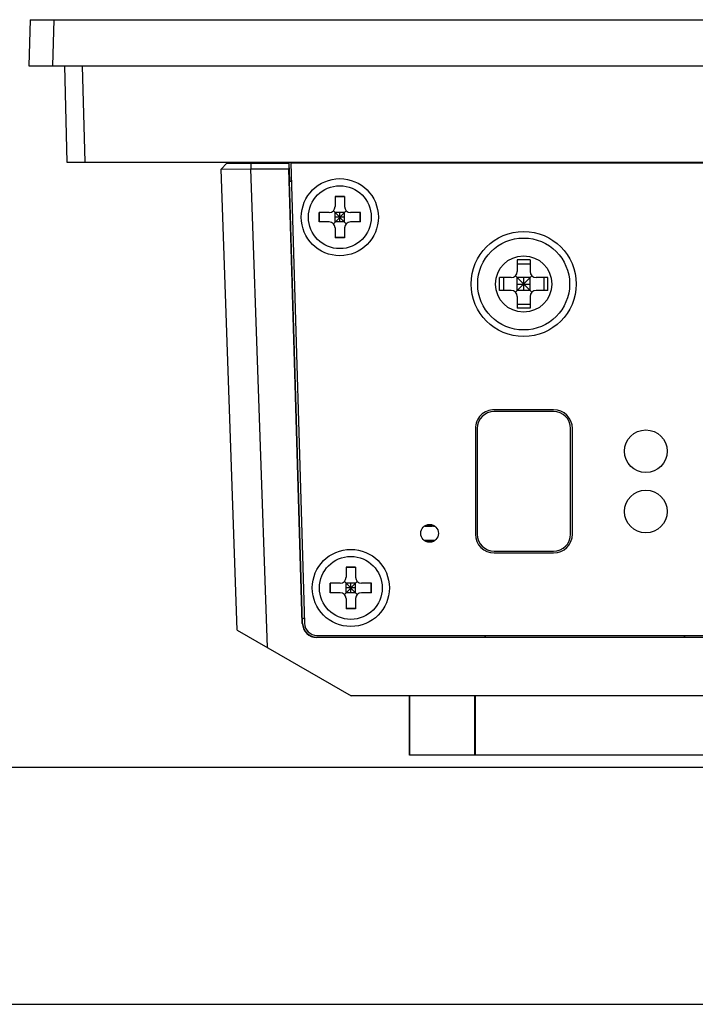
# Model space of a CAD drawing. Header units: millimetres. Extents: x 0 to 3905, y -1166 to 1110.
# Tile 69 of 155: x 1471 to 1528, y 832 to 915. Entities that reach past the tile are written whole.
import ezdxf

# ---------------------------------------------------------------- set-up
doc = ezdxf.new("R2010")
doc.units = ezdxf.units.MM
doc.header["$LTSCALE"] = 65.395
for name, color, linetype in [('101400636_DXF_CONTINUOUS_LINE', 7, 'CONTINUOUS'), ('DE-11-055623DXF_CONTINUOUS_LINE', 7, 'CONTINUOUS'), ('DE-12-003019DXF_CONTINUOUS_LINE', 7, 'CONTINUOUS'), ('DE-13-001392DXF_CONTINUOUS_LINE', 7, 'CONTINUOUS'), ('DE-13-001393DXF_CONTINUOUS_LINE', 7, 'CONTINUOUS'), ('DE-13-001394DXF_CONTINUOUS_LINE', 7, 'CONTINUOUS'), ('MV-23383REV1DXF_CONTINUOUS_LINE', 7, 'CONTINUOUS'), ('PRT0001_DXF_CONTINUOUS_LINE', 7, 'CONTINUOUS'), ('SC-KM3X5B-JMDXF_CONTINUOUS_LINE', 7, 'CONTINUOUS'), ('SC-PSFM4X8-SDXF_CONTINUOUS_LINE', 7, 'CONTINUOUS')]:
    doc.layers.add(name, color=color, linetype=linetype)

msp = doc.modelspace()

# ---------------------------------------------------------------- linework, layer by layer
at = {"layer": '101400636_DXF_CONTINUOUS_LINE'}
for p, q in [((1505.762, 872.656), (1504.862, 872.656)), ((1504.895, 872.677), (1505.515, 872.677)), ((1505.048, 872.757), (1505.576, 872.757)), ((1505.104, 872.707), (1505.521, 872.707)), ((1505.312, 872.656), (1505.312, 872.757)), ((1505.653, 872.677), (1505.73, 872.677)), ((1505.762, 871.458), (1504.862, 871.458)), ((1504.954, 871.399), (1505.671, 871.399))]:
    msp.add_line(p, q, dxfattribs=at)
for centre, start, end in [((1505.041, 872.677), 154.55604, 180), ((1505.041, 872.677), 0, 25.44396), ((1505.584, 872.677), 154.55604, 180), ((1505.584, 872.677), 0, 25.44396)]:
    msp.add_arc(centre, 0.0694, start, end, dxfattribs=at)
at = {"layer": 'DE-11-055623DXF_CONTINUOUS_LINE'}
for p, q in [((1704.426, 903.262), (1493.604, 903.257)), ((1493.604, 903.257), (1494.755, 864.476)), ((1515.762, 882.483), (1510.762, 882.483)), ((1509.172, 880.892), (1509.172, 871.992)), ((1517.352, 871.992), (1517.352, 880.892)), ((1510.762, 870.402), (1515.762, 870.402)), ((1495.805, 863.457), (1702.225, 863.457))]:
    msp.add_line(p, q, dxfattribs=at)
for centre, radius in [((1497.741, 898.707), 3.25), ((1523.549, 878.977), 1.8), ((1523.549, 873.897), 1.8), ((1505.312, 872.057), 0.75), ((1498.668, 867.457), 3.25)]:
    msp.add_circle(centre, radius, dxfattribs=at)
for centre, radius, start, end in [((1510.762, 880.892), 1.59, 89.99985, 179.99985), ((1515.762, 880.892), 1.59, 359.99985, 89.99985), ((1510.762, 871.992), 1.59, 179.99985, 269.99985), ((1515.762, 871.992), 1.59, 269.99985, 359.99985), ((1495.805, 864.507), 1.05, 181.7, 270)]:
    msp.add_arc(centre, radius, start, end, dxfattribs=at)
at = {"layer": 'DE-12-003019DXF_CONTINUOUS_LINE'}
for p, q in [((1515.763, 882.333), (1510.763, 882.333)), ((1509.322, 880.892), (1509.322, 871.992)), ((1517.204, 871.992), (1517.204, 880.892)), ((1510.763, 870.552), (1515.763, 870.552))]:
    msp.add_line(p, q, dxfattribs=at)
for centre, start, end in [((1510.763, 880.892), 90, 180), ((1515.763, 880.892), 0, 90), ((1510.763, 871.992), 180, 270), ((1515.763, 871.992), 270, 0)]:
    msp.add_arc(centre, 1.441, start, end, dxfattribs=at)
at = {"layer": 'DE-13-001392DXF_CONTINUOUS_LINE'}
for p, q in [((1488.205, 903.257), (1487.722, 902.758)), ((1488.205, 903.257), (1493.444, 903.257)), ((1490.223, 903.257), (1490.223, 902.774)), ((1493.435, 903.257), (1493.441, 902.774)), ((1493.444, 903.257), (1493.489, 901.757)), ((1487.722, 902.758), (1490.223, 902.774)), ((1489.079, 863.905), (1487.722, 902.758)), ((1491.632, 862.431), (1490.223, 902.774)), ((1490.223, 902.774), (1493.441, 902.774)), ((1494.577, 864.471), (1493.441, 902.774)), ((1493.649, 901.757), (1493.489, 901.757)), ((1494.605, 864.472), (1493.499, 901.757)), ((1494.652, 864.841), (1494.742, 864.931)), ((1494.605, 864.472), (1494.577, 864.471)), ((1489.079, 863.905), (1498.688, 858.357)), ((1495.805, 863.307), (1495.805, 863.279)), ((1495.805, 863.307), (1702.225, 863.307)), ((1702.225, 863.279), (1495.805, 863.279)), ((1509.933, 863.307), (1510.083, 863.457)), ((1526.748, 863.307), (1526.898, 863.457)), ((1699.344, 858.357), (1498.688, 858.357)), ((1503.61, 853.357), (1503.61, 858.357)), ((1503.633, 853.357), (1503.633, 858.357)), ((1509.125, 853.357), (1509.125, 858.357)), ((1509.181, 853.357), (1509.181, 858.357)), ((1694.423, 853.357), (1503.61, 853.357))]:
    msp.add_line(p, q, dxfattribs=at)
for radius in [1.228, 1.2]:
    msp.add_arc((1495.805, 864.507), radius, 181.7, 270, dxfattribs=at)
at = {"layer": 'DE-13-001393DXF_CONTINUOUS_LINE'}
msp.add_line((1493.489, 901.757), (1493.649, 901.757), dxfattribs=at)
at = {"layer": 'DE-13-001394DXF_CONTINUOUS_LINE'}
for p, q in [((1471.618, 915.357), (1471.516, 911.457)), ((1471.618, 915.357), (1726.414, 915.357)), ((1473.618, 915.357), (1473.515, 911.457)), ((1471.516, 911.457), (1726.516, 911.457)), ((1474.516, 911.457), (1474.728, 903.357)), ((1476.016, 911.457), (1476.228, 903.357)), ((1474.728, 903.357), (1723.304, 903.357)), ((1488.849, 903.257), (1488.845, 903.357)), ((1490.251, 903.257), (1490.251, 903.357)), ((1492.654, 903.257), (1492.657, 903.357)), ((1492.954, 903.257), (1492.957, 903.357)), ((1493.257, 903.357), (1493.253, 903.257))]:
    msp.add_line(p, q, dxfattribs=at)
at = {"layer": 'MV-23383REV1DXF_CONTINUOUS_LINE'}
msp.add_line((1505.044, 871.357), (1505.58, 871.357), dxfattribs=at)
at = {"layer": 'PRT0001_DXF_CONTINUOUS_LINE'}
for p, q in [((1449.016, 852.357), (1749.016, 852.357)), ((1449.016, 832.357), (1749.016, 832.357))]:
    msp.add_line(p, q, dxfattribs=at)
at = {"layer": 'SC-KM3X5B-JMDXF_CONTINUOUS_LINE'}
for p, q in [((1497.341, 900.457), (1497.341, 899.607)), ((1498.141, 900.457), (1497.341, 900.457)), ((1498.141, 900.43), (1497.341, 900.43)), ((1498.141, 900.457), (1498.141, 899.607)), ((1495.991, 898.307), (1495.991, 899.107)), ((1496.841, 899.107), (1495.991, 899.107)), ((1496.018, 898.307), (1496.018, 899.107)), ((1497.195, 898.161), (1498.287, 899.254)), ((1498.287, 898.161), (1497.195, 899.254)), ((1497.341, 898.307), (1497.341, 899.107)), ((1498.141, 899.107), (1497.341, 899.107)), ((1497.741, 898.307), (1497.741, 899.107)), ((1498.141, 898.307), (1498.141, 899.107)), ((1499.491, 899.107), (1498.641, 899.107)), ((1499.464, 898.307), (1499.464, 899.107)), ((1499.491, 898.307), (1499.491, 899.107)), ((1496.841, 898.307), (1495.991, 898.307)), ((1498.141, 898.707), (1497.341, 898.707)), ((1498.141, 898.307), (1497.341, 898.307)), ((1499.491, 898.307), (1498.641, 898.307)), ((1497.341, 897.807), (1497.341, 896.957)), ((1498.141, 897.807), (1498.141, 896.957)), ((1498.141, 896.985), (1497.341, 896.985)), ((1498.141, 896.957), (1497.341, 896.957)), ((1498.268, 869.207), (1498.268, 868.357)), ((1499.068, 869.207), (1498.268, 869.207)), ((1499.068, 869.18), (1498.268, 869.18)), ((1499.068, 869.207), (1499.068, 868.357)), ((1496.918, 867.057), (1496.918, 867.857)), ((1497.768, 867.857), (1496.918, 867.857)), ((1496.946, 867.057), (1496.946, 867.857)), ((1498.122, 866.911), (1499.215, 868.004)), ((1499.215, 866.911), (1498.122, 868.004)), ((1498.268, 867.057), (1498.268, 867.857)), ((1499.068, 867.857), (1498.268, 867.857)), ((1499.068, 867.457), (1498.268, 867.457)), ((1498.668, 867.057), (1498.668, 867.857)), ((1499.068, 867.057), (1499.068, 867.857)), ((1500.418, 867.857), (1499.568, 867.857)), ((1500.391, 867.057), (1500.391, 867.857)), ((1500.418, 867.057), (1500.418, 867.857)), ((1497.768, 867.057), (1496.918, 867.057)), ((1499.068, 867.057), (1498.268, 867.057)), ((1498.268, 866.557), (1498.268, 865.707)), ((1499.068, 866.557), (1499.068, 865.707)), ((1500.418, 867.057), (1499.568, 867.057)), ((1499.068, 865.735), (1498.268, 865.735)), ((1499.068, 865.707), (1498.268, 865.707))]:
    msp.add_line(p, q, dxfattribs=at)
for centre in [(1497.741, 898.707), (1498.668, 867.457)]:
    msp.add_circle(centre, 2.65, dxfattribs=at)
for centre, start, end in [((1496.841, 899.607), 270, 0), ((1498.641, 899.607), 180, 270), ((1496.841, 897.807), 0, 90), ((1498.641, 897.807), 90, 180), ((1497.768, 868.357), 270, 0), ((1499.568, 868.357), 180, 270), ((1497.768, 866.557), 0, 90), ((1499.568, 866.557), 90, 180)]:
    msp.add_arc(centre, 0.5, start, end, dxfattribs=at)
at = {"layer": 'SC-PSFM4X8-SDXF_CONTINUOUS_LINE'}
for p, q in [((1512.692, 895.127), (1512.692, 894.127)), ((1513.792, 895.127), (1512.692, 895.127)), ((1512.692, 894.769), (1513.792, 894.769)), ((1513.792, 895.127), (1513.792, 894.127)), ((1511.192, 892.527), (1511.192, 893.627)), ((1512.192, 893.627), (1511.192, 893.627)), ((1511.551, 893.627), (1511.551, 892.527)), ((1512.546, 892.381), (1513.939, 893.774)), ((1513.939, 892.381), (1512.546, 893.774)), ((1512.692, 892.527), (1512.692, 893.627)), ((1513.792, 893.627), (1512.692, 893.627)), ((1513.242, 893.627), (1513.242, 892.527)), ((1513.792, 892.527), (1513.792, 893.627)), ((1515.292, 893.627), (1514.292, 893.627)), ((1514.934, 893.627), (1514.934, 892.527)), ((1515.292, 892.527), (1515.292, 893.627)), ((1512.192, 892.527), (1511.192, 892.527)), ((1512.692, 893.077), (1513.792, 893.077)), ((1513.792, 892.527), (1512.692, 892.527)), ((1515.292, 892.527), (1514.292, 892.527)), ((1512.692, 892.027), (1512.692, 891.027)), ((1513.792, 892.027), (1513.792, 891.027)), ((1512.692, 891.386), (1513.792, 891.386)), ((1513.792, 891.027), (1512.692, 891.027))]:
    msp.add_line(p, q, dxfattribs=at)
for radius in [4.425, 3.875, 2.375]:
    msp.add_circle((1513.242, 893.077), radius, dxfattribs=at)
for centre, start, end in [((1512.192, 894.127), 270, 0), ((1514.292, 894.127), 180, 270), ((1512.192, 892.027), 0, 90), ((1514.292, 892.027), 90, 180)]:
    msp.add_arc(centre, 0.5, start, end, dxfattribs=at)

doc.saveas('drawing.dxf')
